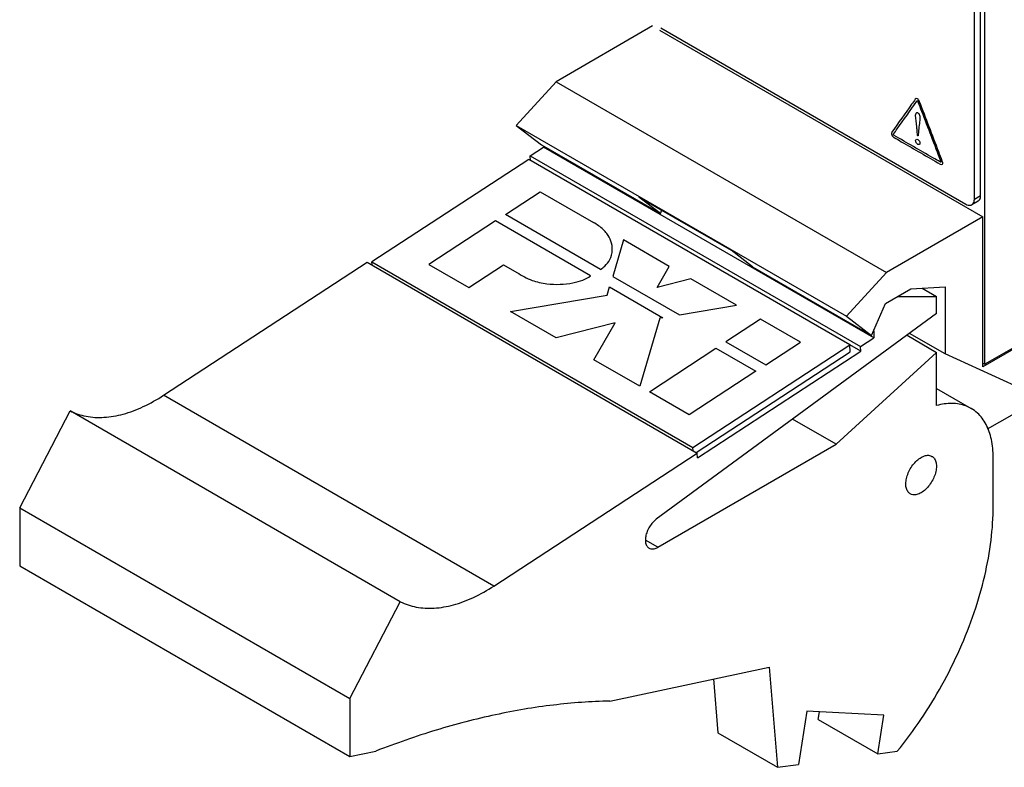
# Model space of a CAD drawing. Header units: inches. Extents: x 0 to 34, y 0 to 22.
# Tile 3 of 84: x 7.6 to 9.3, y 3.9 to 5.1. Entities that reach past the tile are written whole.
import ezdxf

# ---------------------------------------------------------------- set-up
doc = ezdxf.new("R2010")
doc.units = ezdxf.units.IN
doc.header["$LTSCALE"] = 1.87
doc.header["$MEASUREMENT"] = 0
doc.layers.get('0').update_dxf_attribs({"linetype": 'CONTINUOUS'})
doc.layers.add('COSMETIC', color=7, linetype='CONTINUOUS')
doc.layers.add('DATUMCURVES', color=7, linetype='CONTINUOUS')

msp = doc.modelspace()

# ---------------------------------------------------------------- linework, layer by layer
at = {"color": 7, "linetype": 'CONTINUOUS'}
for p, q in [((9.2582, 4.5499), (9.2582, 8.1775)), ((9.2511, 4.8341), (9.2511, 8.1571)), ((9.2405, 4.8279), (9.2405, 8.151)), ((8.6974, 5.1203), (8.5348, 5.0264)), ((8.7116, 5.117), (9.2263, 4.8198)), ((8.7095, 5.1134), (9.2546, 4.7986)), ((8.5348, 5.0264), (8.4676, 4.9525)), ((8.5348, 5.0264), (9.092, 4.7047)), ((8.4676, 4.9525), (9.0248, 4.6308)), ((8.4676, 4.9525), (8.51, 4.9199)), ((8.51, 4.9199), (8.7109, 4.8039)), ((8.5136, 4.9178), (8.5136, 4.9162)), ((8.491, 4.9015), (8.5136, 4.9162)), ((8.491, 4.9015), (9.0482, 4.5797)), ((8.4915, 4.8936), (8.491, 4.9015)), ((9.0708, 4.5945), (8.5136, 4.9162)), ((8.4887, 4.8953), (8.2241, 4.7225)), ((9.0303, 4.5826), (8.4887, 4.8953)), ((8.6745, 4.8319), (8.8301, 4.7421)), ((8.7109, 4.8039), (8.6745, 4.8319)), ((9.247, 4.8249), (9.2363, 4.8188)), ((9.2511, 4.8341), (9.2405, 4.8279)), ((8.7109, 4.8039), (8.7133, 4.8095)), ((9.2546, 4.7986), (9.092, 4.7047)), ((9.2546, 4.5455), (9.2546, 4.7986)), ((8.8664, 4.7141), (8.8301, 4.7421)), ((7.8726, 4.4977), (8.2158, 4.7218)), ((8.2158, 4.7218), (8.773, 4.4001)), ((8.2225, 4.7179), (8.2243, 4.7191)), ((8.2241, 4.7225), (8.7657, 4.4098)), ((8.2244, 4.7168), (8.2241, 4.7225)), ((8.8664, 4.7141), (9.0672, 4.5982)), ((9.092, 4.7047), (9.0248, 4.6308)), ((9.0907, 4.6525), (9.1331, 4.677)), ((9.1331, 4.677), (9.191, 4.6802)), ((9.1523, 4.6781), (9.1768, 4.6639)), ((9.191, 4.6802), (9.191, 4.5672)), ((9.0672, 4.5982), (9.0907, 4.6525)), ((9.1104, 4.6639), (9.1768, 4.6639)), ((9.1768, 4.6353), (9.1768, 4.6639)), ((9.4604, 4.6643), (9.2546, 4.5455)), ((9.1768, 4.6353), (8.7038, 4.2885)), ((9.0248, 4.6308), (9.0672, 4.5982)), ((9.0708, 4.6064), (9.0708, 4.5945)), ((9.0482, 4.5797), (9.0708, 4.5945)), ((9.127, 4.5988), (9.1768, 4.57)), ((9.191, 4.5672), (9.1311, 4.6018)), ((9.3289, 4.5908), (9.2582, 4.5499)), ((8.7657, 4.4098), (9.0303, 4.5826)), ((8.7712, 4.4011), (9.031, 4.5708)), ((8.7735, 4.3922), (9.0487, 4.5719)), ((9.0071, 4.4149), (9.1768, 4.57)), ((9.031, 4.5708), (9.0303, 4.5826)), ((9.0487, 4.5719), (9.0303, 4.5825)), ((9.0487, 4.5719), (9.0482, 4.5797)), ((9.1768, 4.4802), (9.1768, 4.57)), ((9.4604, 4.4447), (9.191, 4.5672)), ((9.2546, 4.552), (9.2582, 4.5499)), ((9.1768, 4.509), (9.235, 4.4754)), ((8.4298, 4.1759), (7.8726, 4.4977)), ((9.2629, 4.4409), (9.3536, 4.4933)), ((7.6297, 4.3079), (7.7146, 4.4712)), ((8.2718, 4.1495), (7.7146, 4.4712)), ((9.0071, 4.4149), (8.9339, 4.4572)), ((8.7066, 4.2413), (9.0071, 4.4149)), ((8.7661, 4.4041), (8.7657, 4.4098)), ((8.4298, 4.1759), (8.773, 4.4001)), ((8.7735, 4.3922), (8.773, 4.4001)), ((9.2723, 4.3108), (9.2723, 4.393)), ((7.6297, 4.3079), (8.1869, 3.9862)), ((7.6297, 4.3079), (7.6297, 4.2099)), ((8.7066, 4.2413), (8.6856, 4.2535)), ((7.6297, 4.2099), (8.1869, 3.8882)), ((8.1869, 3.9862), (8.2718, 4.1495)), ((8.6253, 3.9819), (8.894, 4.0393)), ((8.894, 4.0393), (8.9081, 3.8703)), ((8.8001, 4.0192), (8.8077, 3.9282)), ((8.1869, 3.9862), (8.1869, 3.8882)), ((8.9576, 3.9648), (8.9435, 3.875)), ((9.0877, 3.9583), (8.9576, 3.9648)), ((8.977, 3.9508), (8.979, 3.9637)), ((9.0774, 3.8928), (9.0877, 3.9583)), ((8.977, 3.9508), (9.0774, 3.8928)), ((8.8077, 3.9282), (8.9081, 3.8703)), ((8.1869, 3.8882), (8.2307, 3.8976)), ((9.0774, 3.8928), (9.1104, 3.8972)), ((8.9081, 3.8703), (8.9435, 3.875))]:
    msp.add_line(p, q, dxfattribs=at)
for points, knots in [([(9.2263, 4.8198), (9.2285, 4.8186), (9.232, 4.8172), (9.2354, 4.8184), (9.2363, 4.8189)], [0, 0, 0, 0, 0.710072, 1, 1, 1, 1]), ([(7.7146, 4.4712), (7.7231, 4.467), (7.742, 4.4608), (7.7728, 4.4593), (7.8056, 4.4651), (7.8396, 4.478), (7.8616, 4.4905), (7.8726, 4.4977)], [0, 0, 0, 0, 0.170522, 0.351218, 0.548018, 0.764071, 1, 1, 1, 1]), ([(9.235, 4.4754), (9.2322, 4.477), (9.2221, 4.4818), (9.202, 4.4852), (9.1853, 4.4826), (9.1768, 4.4802)], [0, 0, 0, 0, 0.161973, 0.558795, 1, 1, 1, 1]), ([(9.2723, 4.393), (9.2723, 4.4031), (9.2706, 4.4223), (9.2619, 4.4483), (9.2489, 4.4658), (9.2388, 4.4732), (9.235, 4.4754)], [0, 0, 0, 0, 0.322293, 0.606687, 0.860988, 1, 1, 1, 1]), ([(9.1324, 4.3314), (9.132, 4.3317), (9.1298, 4.3331), (9.1266, 4.3372), (9.1247, 4.3444), (9.1249, 4.3529), (9.127, 4.3622), (9.131, 4.3714), (9.1364, 4.3801), (9.143, 4.3874), (9.1481, 4.3913), (9.1507, 4.3928)], [0, 0, 0, 0, 0.020472, 0.106669, 0.206389, 0.32313, 0.454709, 0.595521, 0.738261, 0.875301, 1, 1, 1, 1]), ([(9.1507, 4.3928), (9.153, 4.3941), (9.1575, 4.3961), (9.164, 4.3967), (9.1676, 4.3954), (9.1689, 4.3946)], [0, 0, 0, 0, 0.41178, 0.762183, 1, 1, 1, 1]), ([(9.1689, 4.3946), (9.1694, 4.3944), (9.1716, 4.3929), (9.1747, 4.3888), (9.1766, 4.3816), (9.1765, 4.3731), (9.1744, 4.3639), (9.1704, 4.3546), (9.1649, 4.346), (9.1584, 4.3386), (9.1533, 4.3347), (9.1507, 4.3332)], [0, 0, 0, 0, 0.020472, 0.106669, 0.206389, 0.32313, 0.454709, 0.595521, 0.738261, 0.875301, 1, 1, 1, 1]), ([(9.1507, 4.3332), (9.1484, 4.3319), (9.1439, 4.3299), (9.1374, 4.3294), (9.1338, 4.3307), (9.1324, 4.3314)], [0, 0, 0, 0, 0.41178, 0.762183, 1, 1, 1, 1]), ([(9.1104, 3.8972), (9.1245, 3.9146), (9.1513, 3.9508), (9.1866, 4.0084), (9.2167, 4.0687), (9.2409, 4.1303), (9.2587, 4.1919), (9.2696, 4.252), (9.2723, 4.2916), (9.2723, 4.3108)], [0, 0, 0, 0, 0.148336, 0.29849, 0.448188, 0.59518, 0.737342, 0.872788, 1, 1, 1, 1]), ([(8.7038, 4.2885), (8.7016, 4.2868), (8.6974, 4.2829), (8.6922, 4.2759), (8.6882, 4.268), (8.6858, 4.2599), (8.6851, 4.2523), (8.6863, 4.2458), (8.689, 4.2417), (8.691, 4.2402), (8.6916, 4.2399)], [0, 0, 0, 0, 0.146819, 0.304301, 0.46336, 0.614619, 0.750222, 0.865993, 0.964346, 1, 1, 1, 1]), ([(8.6916, 4.2399), (8.6926, 4.2393), (8.6954, 4.2382), (8.7008, 4.2385), (8.7047, 4.2402), (8.7066, 4.2413)], [0, 0, 0, 0, 0.203239, 0.568047, 1, 1, 1, 1]), ([(8.2718, 4.1495), (8.2803, 4.1453), (8.2992, 4.1391), (8.33, 4.1376), (8.3628, 4.1434), (8.3968, 4.1563), (8.4188, 4.1688), (8.4298, 4.1759)], [0, 0, 0, 0, 0.170522, 0.351218, 0.548018, 0.764071, 1, 1, 1, 1]), ([(8.6253, 3.9819), (8.5935, 3.9812), (8.5288, 3.9766), (8.4308, 3.96), (8.3307, 3.9339), (8.2642, 3.9106), (8.2307, 3.8976)], [0, 0, 0, 0, 0.2349, 0.479401, 0.734275, 1, 1, 1, 1])]:
    msp.add_open_spline(points, degree=3, knots=knots, dxfattribs=at)
for points in [[(9.2363, 4.8189), (9.2372, 4.8194), (9.238, 4.8201), (9.2386, 4.8209)], [(9.2386, 4.8209), (9.2401, 4.8228), (9.2405, 4.8255), (9.2405, 4.8279)], [(9.2469, 4.825), (9.2478, 4.8255), (9.2486, 4.8262), (9.2492, 4.827)], [(9.2492, 4.827), (9.2507, 4.829), (9.2511, 4.8316), (9.2511, 4.8341)]]:
    msp.add_open_spline(points, degree=3, dxfattribs=at)
at = {"layer": 'COSMETIC', "color": 7, "linetype": 'CONTINUOUS'}
for p, q in [((8.4493, 4.8026), (8.5078, 4.8409)), ((8.5078, 4.8409), (8.5976, 4.789)), ((8.6098, 4.7099), (8.4493, 4.8026)), ((8.4323, 4.7916), (8.3201, 4.7183)), ((8.5929, 4.6989), (8.4323, 4.7916)), ((8.6487, 4.7595), (8.6304, 4.6981)), ((8.7257, 4.715), (8.6487, 4.7595)), ((8.3201, 4.7183), (8.3873, 4.6795)), ((8.3873, 4.6795), (8.4459, 4.7178)), ((8.4459, 4.7178), (8.4685, 4.7047)), ((8.7052, 4.6792), (8.7257, 4.715)), ((8.6304, 4.6981), (8.7428, 4.6331)), ((8.7623, 4.694), (8.7052, 4.6792)), ((8.8393, 4.6494), (8.7623, 4.694)), ((8.6209, 4.6662), (8.6251, 4.6803)), ((8.6251, 4.6803), (8.7149, 4.6284)), ((8.4579, 4.6387), (8.6209, 4.6662)), ((8.535, 4.5942), (8.4579, 4.6387)), ((8.7428, 4.6331), (8.8393, 4.6494)), ((8.6345, 4.6199), (8.535, 4.5942)), ((8.5987, 4.5574), (8.6345, 4.6199)), ((8.71, 4.6276), (8.6758, 4.5129)), ((8.7149, 4.6284), (8.71, 4.6276)), ((8.8798, 4.6261), (8.8212, 4.5879)), ((8.947, 4.5873), (8.8798, 4.6261)), ((8.8212, 4.5879), (8.8884, 4.5491)), ((8.8884, 4.5491), (8.947, 4.5873)), ((8.6921, 4.5035), (8.8043, 4.5768)), ((8.8043, 4.5768), (8.8715, 4.538)), ((8.6758, 4.5129), (8.5987, 4.5574)), ((8.8715, 4.538), (8.7593, 4.4648)), ((8.7593, 4.4648), (8.6921, 4.5035))]:
    msp.add_line(p, q, dxfattribs=at)
for points, knots in [([(8.6098, 4.7099, 0.9865), (8.6125, 4.7117, 0.9844), (8.6187, 4.7165, 0.9787), (8.6275, 4.7274, 0.9654), (8.6303, 4.742, 0.9468), (8.6285, 4.7573, 0.927), (8.6204, 4.7713, 0.9085), (8.6097, 4.7818, 0.8942), (8.6007, 4.7873, 0.8865), (8.5976, 4.789, 0.8841)], [0, 0, 0, 0, 0.079813, 0.203335, 0.398848, 0.571095, 0.726188, 0.910157, 1, 1, 1, 1]), ([(8.4685, 4.7047, 0.9826), (8.4727, 4.7022, 0.986), (8.4809, 4.6974, 0.9928), (8.4966, 4.6897, 1.004), (8.5175, 4.6853, 1.0111), (8.5413, 4.6841, 1.0144), (8.5622, 4.6863, 1.0133), (8.5799, 4.6914, 1.0081), (8.5891, 4.6962, 1.0026), (8.5929, 4.6989, 0.9994)], [0, 0, 0, 0, 0.128774, 0.246054, 0.439884, 0.597338, 0.753571, 0.881169, 1, 1, 1, 1])]:
    msp.add_open_spline(points, degree=3, knots=knots, dxfattribs=at)
at = {"layer": 'DATUMCURVES', "color": 40, "linetype": 'CONTINUOUS'}
for points, knots in [([(9.1408, 4.9969, 1.0985), (9.1388, 4.994, 1.094), (9.1256, 4.9755, 1.0649), (9.1125, 4.9571, 1.0358), (9.1015, 4.9415, 1.0112)], [0, 0, 0, 0, 0.15625, 1, 1, 1, 1]), ([(9.1408, 4.9969, 1.0985), (9.1388, 4.994, 1.094), (9.1256, 4.9755, 1.0649), (9.1125, 4.9571, 1.0358), (9.1015, 4.9415, 1.0112)], [0, 0, 0, 0, 0.15625, 1, 1, 1, 1]), ([(9.1042, 4.9381, 1.0121), (9.1062, 4.941, 1.0167), (9.1193, 4.9595, 1.0458), (9.1324, 4.978, 1.0749), (9.1435, 4.9936, 1.0995)], [0, 0, 0, 0, 0.15625, 1, 1, 1, 1]), ([(9.1042, 4.9381, 1.0121), (9.1062, 4.941, 1.0167), (9.1193, 4.9595, 1.0458), (9.1324, 4.978, 1.0749), (9.1435, 4.9936, 1.0995)], [0, 0, 0, 0, 0.15625, 1, 1, 1, 1]), ([(9.148, 4.9927, 1.1044), (9.1473, 4.9946, 1.1049), (9.1444, 4.9989, 1.1044), (9.1415, 4.9979, 1.1002), (9.1408, 4.9969, 1.0985)], [0, 0, 0, 0, 0.497771, 1, 1, 1, 1]), ([(9.148, 4.9927, 1.1044), (9.1473, 4.9946, 1.1049), (9.1444, 4.9989, 1.1044), (9.1415, 4.9979, 1.1002), (9.1408, 4.9969, 1.0985)], [0, 0, 0, 0, 0.497771, 1, 1, 1, 1]), ([(9.1435, 4.9936, 1.0995), (9.1437, 4.9938, 1.0999), (9.1445, 4.9945, 1.1013), (9.1451, 4.993, 1.1011), (9.1453, 4.9925, 1.1009)], [0, 0, 0, 0, 0.508971, 1, 1, 1, 1]), ([(9.1435, 4.9936, 1.0995), (9.1437, 4.9938, 1.0999), (9.1445, 4.9945, 1.1013), (9.1451, 4.993, 1.1011), (9.1453, 4.9925, 1.1009)], [0, 0, 0, 0, 0.508971, 1, 1, 1, 1]), ([(9.1453, 4.9925, 1.1009), (9.1473, 4.9873, 1.0997), (9.1601, 4.9539, 1.0917), (9.1729, 4.9205, 1.0838), (9.1837, 4.8923, 1.0771)], [0, 0, 0, 0, 0.15625, 1, 1, 1, 1]), ([(9.1453, 4.9925, 1.1009), (9.1473, 4.9873, 1.0997), (9.1601, 4.9539, 1.0917), (9.1729, 4.9205, 1.0838), (9.1837, 4.8923, 1.0771)], [0, 0, 0, 0, 0.15625, 1, 1, 1, 1]), ([(9.1864, 4.8925, 1.0806), (9.1844, 4.8977, 1.0818), (9.1716, 4.9311, 1.0898), (9.1588, 4.9645, 1.0977), (9.148, 4.9927, 1.1044)], [0, 0, 0, 0, 0.15625, 1, 1, 1, 1]), ([(9.1864, 4.8925, 1.0806), (9.1844, 4.8977, 1.0818), (9.1716, 4.9311, 1.0898), (9.1588, 4.9645, 1.0977), (9.148, 4.9927, 1.1044)], [0, 0, 0, 0, 0.15625, 1, 1, 1, 1]), ([(9.1439, 4.9443, 1.0651), (9.1438, 4.9462, 1.0663), (9.1429, 4.9547, 1.0713), (9.1414, 4.9636, 1.0757), (9.1414, 4.9698, 1.0801)], [0, 0, 0, 0, 0.231526, 1, 1, 1, 1]), ([(9.1439, 4.9443, 1.0651), (9.1438, 4.9462, 1.0663), (9.1429, 4.9547, 1.0713), (9.1414, 4.9636, 1.0757), (9.1414, 4.9698, 1.0801)], [0, 0, 0, 0, 0.231526, 1, 1, 1, 1]), ([(9.1449, 4.9743, 1.0876), (9.1462, 4.9736, 1.0887), (9.1493, 4.9688, 1.0891), (9.1487, 4.9652, 1.0858), (9.1485, 4.9632, 1.084)], [0, 0, 0, 0, 0.411864, 1, 1, 1, 1]), ([(9.1449, 4.9743, 1.0876), (9.1462, 4.9736, 1.0887), (9.1493, 4.9688, 1.0891), (9.1487, 4.9652, 1.0858), (9.1485, 4.9632, 1.084)], [0, 0, 0, 0, 0.411864, 1, 1, 1, 1]), ([(9.1485, 4.9632, 1.084), (9.1483, 4.9617, 1.0828), (9.1473, 4.9523, 1.0749), (9.1463, 4.9429, 1.067), (9.1454, 4.935, 1.0604)], [0, 0, 0, 0, 0.15625, 1, 1, 1, 1]), ([(9.1485, 4.9632, 1.084), (9.1483, 4.9617, 1.0828), (9.1473, 4.9523, 1.0749), (9.1463, 4.9429, 1.067), (9.1454, 4.935, 1.0604)], [0, 0, 0, 0, 0.15625, 1, 1, 1, 1]), ([(9.1051, 4.9358, 1.0116), (9.1047, 4.9361, 1.0112), (9.1035, 4.9369, 1.0104), (9.104, 4.9379, 1.0117), (9.1042, 4.9381, 1.0121)], [0, 0, 0, 0, 0.500302, 1, 1, 1, 1]), ([(9.1051, 4.9358, 1.0116), (9.1047, 4.9361, 1.0112), (9.1035, 4.9369, 1.0104), (9.104, 4.9379, 1.0117), (9.1042, 4.9381, 1.0121)], [0, 0, 0, 0, 0.500302, 1, 1, 1, 1]), ([(9.1828, 4.891, 1.075), (9.1787, 4.8933, 1.0717), (9.1528, 4.9083, 1.0506), (9.1269, 4.9232, 1.0294), (9.1051, 4.9358, 1.0116)], [0, 0, 0, 0, 0.15625, 1, 1, 1, 1]), ([(9.1828, 4.891, 1.075), (9.1787, 4.8933, 1.0717), (9.1528, 4.9083, 1.0506), (9.1269, 4.9232, 1.0294), (9.1051, 4.9358, 1.0116)], [0, 0, 0, 0, 0.15625, 1, 1, 1, 1]), ([(9.1445, 4.9355, 1.0596), (9.1445, 4.9359, 1.0599), (9.1443, 4.9389, 1.0618), (9.1441, 4.9418, 1.0636), (9.1439, 4.9443, 1.0651)], [0, 0, 0, 0, 0.15625, 1, 1, 1, 1]), ([(9.1445, 4.9355, 1.0596), (9.1445, 4.9359, 1.0599), (9.1443, 4.9389, 1.0618), (9.1441, 4.9418, 1.0636), (9.1439, 4.9443, 1.0651)], [0, 0, 0, 0, 0.15625, 1, 1, 1, 1]), ([(9.1051, 4.9322, 1.009), (9.1091, 4.9299, 1.0123), (9.135, 4.9149, 1.0335), (9.1609, 4.9, 1.0546), (9.1828, 4.8874, 1.0725)], [0, 0, 0, 0, 0.15625, 1, 1, 1, 1]), ([(9.1051, 4.9322, 1.009), (9.1091, 4.9299, 1.0123), (9.135, 4.9149, 1.0335), (9.1609, 4.9, 1.0546), (9.1828, 4.8874, 1.0725)], [0, 0, 0, 0, 0.15625, 1, 1, 1, 1]), ([(9.1414, 4.9268, 1.0497), (9.1414, 4.9279, 1.0505), (9.1422, 4.9297, 1.0527), (9.1451, 4.9293, 1.056), (9.148, 4.9263, 1.0574), (9.1487, 4.9235, 1.0564), (9.1487, 4.9225, 1.0556), (9.1487, 4.9224, 1.0555)], [0, 0, 0, 0, 0.240583, 0.481166, 0.733114, 0.985063, 1, 1, 1, 1]), ([(9.1414, 4.9268, 1.0497), (9.1414, 4.9279, 1.0505), (9.1422, 4.9297, 1.0527), (9.1451, 4.9293, 1.056), (9.148, 4.9263, 1.0574), (9.1487, 4.9235, 1.0564), (9.1487, 4.9225, 1.0556), (9.1487, 4.9224, 1.0555)], [0, 0, 0, 0, 0.240583, 0.481166, 0.733114, 0.985063, 1, 1, 1, 1]), ([(9.1487, 4.9224, 1.0555), (9.1487, 4.9212, 1.0547), (9.1476, 4.9198, 1.0523), (9.1452, 4.9204, 1.0498), (9.143, 4.9223, 1.0484), (9.1417, 4.9246, 1.0485), (9.1414, 4.9261, 1.0492), (9.1414, 4.9268, 1.0497)], [0, 0, 0, 0, 0.254718, 0.522171, 0.761086, 0.880543, 1, 1, 1, 1]), ([(9.1487, 4.9224, 1.0555), (9.1487, 4.9212, 1.0547), (9.1476, 4.9198, 1.0523), (9.1452, 4.9204, 1.0498), (9.143, 4.9223, 1.0484), (9.1417, 4.9246, 1.0485), (9.1414, 4.9261, 1.0492), (9.1414, 4.9268, 1.0497)], [0, 0, 0, 0, 0.254718, 0.522171, 0.761086, 0.880543, 1, 1, 1, 1]), ([(9.1828, 4.8874, 1.0725), (9.1842, 4.8865, 1.0736), (9.1876, 4.8861, 1.0775), (9.1872, 4.8906, 1.0801), (9.1864, 4.8925, 1.0806)], [0, 0, 0, 0, 0.50058, 1, 1, 1, 1]), ([(9.1828, 4.8874, 1.0725), (9.1842, 4.8865, 1.0736), (9.1876, 4.8861, 1.0775), (9.1872, 4.8906, 1.0801), (9.1864, 4.8925, 1.0806)], [0, 0, 0, 0, 0.50058, 1, 1, 1, 1])]:
    msp.add_open_spline(points, degree=3, knots=knots, dxfattribs=at)
for points in [[(9.1414, 4.9698, 1.0801), (9.1414, 4.9724, 1.0819), (9.1427, 4.9756, 1.0858), (9.1449, 4.9743, 1.0876)], [(9.1414, 4.9698, 1.0801), (9.1414, 4.9724, 1.0819), (9.1427, 4.9756, 1.0858), (9.1449, 4.9743, 1.0876)], [(9.1015, 4.9415, 1.0112), (9.1007, 4.9405, 1.0096), (9.1005, 4.9385, 1.0079), (9.1012, 4.9367, 1.0074)], [(9.1015, 4.9415, 1.0112), (9.1007, 4.9405, 1.0096), (9.1005, 4.9385, 1.0079), (9.1012, 4.9367, 1.0074)], [(9.1012, 4.9367, 1.0074), (9.1019, 4.9348, 1.007), (9.1036, 4.9331, 1.0078), (9.1051, 4.9322, 1.009)], [(9.1012, 4.9367, 1.0074), (9.1019, 4.9348, 1.007), (9.1036, 4.9331, 1.0078), (9.1051, 4.9322, 1.009)], [(9.1454, 4.935, 1.0604), (9.1451, 4.9351, 1.0601), (9.1448, 4.9353, 1.0599), (9.1445, 4.9355, 1.0596)], [(9.1454, 4.935, 1.0604), (9.1451, 4.9351, 1.0601), (9.1448, 4.9353, 1.0599), (9.1445, 4.9355, 1.0596)], [(9.184, 4.8907, 1.0763), (9.1838, 4.8904, 1.0758), (9.1832, 4.8907, 1.0754), (9.1828, 4.891, 1.075)], [(9.184, 4.8907, 1.0763), (9.1838, 4.8904, 1.0758), (9.1832, 4.8907, 1.0754), (9.1828, 4.891, 1.075)], [(9.1837, 4.8923, 1.0771), (9.1839, 4.8917, 1.077), (9.1842, 4.891, 1.0768), (9.184, 4.8907, 1.0763)], [(9.1837, 4.8923, 1.0771), (9.1839, 4.8917, 1.077), (9.1842, 4.891, 1.0768), (9.184, 4.8907, 1.0763)]]:
    msp.add_open_spline(points, degree=3, dxfattribs=at)

doc.saveas('drawing.dxf')
